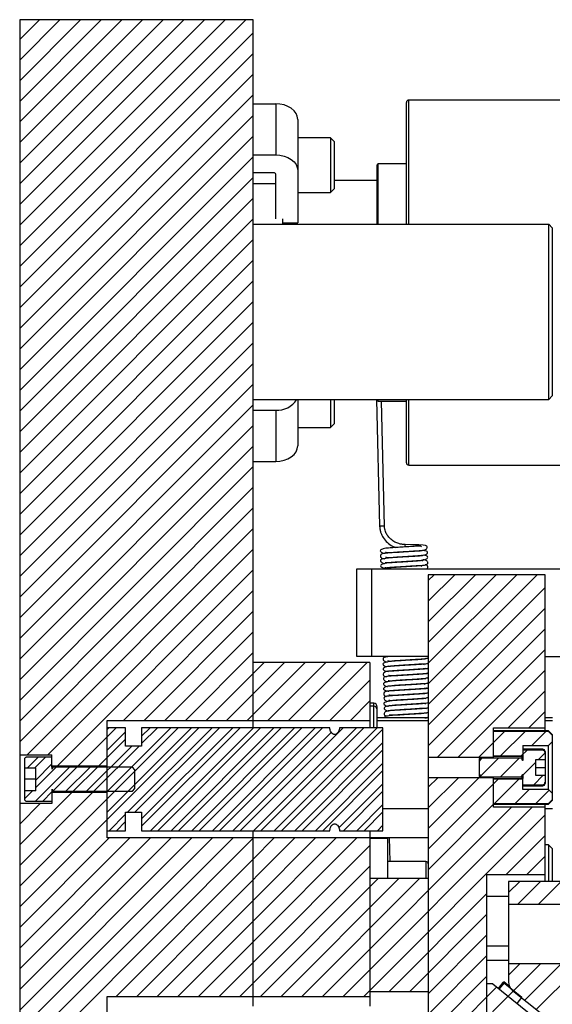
# Model space of a CAD drawing. Header units: inches. Extents: x 1687 to 2505, y -239 to -56.
# Tile 90 of 166: x 1789.42 to 1793.98, y -158.74 to -150.31. Entities that reach past the tile are written whole.
import ezdxf

# ---------------------------------------------------------------- set-up
doc = ezdxf.new("R2010")
doc.units = ezdxf.units.IN
doc.header["$LTSCALE"] = 0.5
doc.header["$MEASUREMENT"] = 0
doc.layers.add('SID-M-F', color=202, linetype='Continuous')
doc.layers.add('SID-M-S', color=105, linetype='Continuous')

msp = doc.modelspace()

# ---------------------------------------------------------------- linework, layer by layer
at = {"layer": 'SID-M-F', "linetype": 'Continuous'}
for p, q in [((1789.42098, -150.47799), (1789.58942, -150.30955)), ((1789.42098, -150.65477), (1789.7662, -150.30955)), ((1789.42098, -150.83154), (1789.94297, -150.30955)), ((1789.42098, -151.00832), (1790.11975, -150.30955)), ((1789.42098, -151.1851), (1790.29653, -150.30955)), ((1789.42098, -151.36187), (1790.4733, -150.30955)), ((1789.42098, -151.53865), (1790.65008, -150.30955)), ((1789.42098, -151.71543), (1790.82686, -150.30955)), ((1789.42098, -151.8922), (1791.00363, -150.30955)), ((1789.42098, -152.06898), (1791.18041, -150.30955)), ((1789.42098, -152.24576), (1791.35719, -150.30955)), ((1789.42098, -152.42253), (1791.42098, -150.42253)), ((1789.42098, -152.59931), (1791.42098, -150.59931)), ((1789.42098, -152.77609), (1791.42098, -150.77609)), ((1789.42098, -152.95286), (1791.42098, -150.95286)), ((1789.42098, -153.12964), (1791.42098, -151.12964)), ((1789.42098, -153.30642), (1791.42098, -151.30642)), ((1789.42098, -153.48319), (1791.42098, -151.48319)), ((1789.42098, -153.65997), (1791.42098, -151.65997)), ((1789.42098, -153.83675), (1791.42098, -151.83675)), ((1789.42098, -154.01352), (1791.42098, -152.01352)), ((1789.42098, -154.1903), (1791.42098, -152.1903)), ((1789.42098, -154.36708), (1791.42098, -152.36708)), ((1789.42098, -154.54385), (1791.42098, -152.54385)), ((1789.42098, -154.72063), (1791.42098, -152.72063)), ((1789.42098, -154.89741), (1791.42098, -152.89741)), ((1789.42098, -155.07418), (1791.42098, -153.07418)), ((1789.42098, -155.25096), (1791.42098, -153.25096)), ((1789.42098, -155.42774), (1791.42098, -153.42774)), ((1789.42098, -155.60451), (1791.42098, -153.60451)), ((1789.42098, -155.78129), (1791.42098, -153.78129)), ((1789.42098, -155.95807), (1791.42098, -153.95807)), ((1793.86474, -157.87827), (1797.73397, -154.00904)), ((1789.42098, -156.13484), (1791.42098, -154.13484)), ((1789.42098, -156.31162), (1791.42098, -154.31162)), ((1789.42098, -156.4884), (1791.42098, -154.4884)), ((1789.48569, -156.60046), (1791.42098, -154.66517)), ((1789.66247, -156.60046), (1791.42098, -154.84195)), ((1789.74506, -156.69465), (1791.42098, -155.01873)), ((1792.92098, -155.10972), (1792.97115, -155.05955)), ((1792.92098, -155.28649), (1793.14793, -155.05955)), ((1792.92098, -155.46327), (1793.3247, -155.05955)), ((1792.92098, -155.64005), (1793.50148, -155.05955)), ((1792.92098, -155.81682), (1793.67826, -155.05955)), ((1792.92098, -155.9936), (1793.85503, -155.05955)), ((1790.31005, -156.30643), (1791.42098, -155.1955)), ((1792.92098, -156.17038), (1793.92098, -155.17038)), ((1790.48683, -156.30643), (1791.42098, -155.37228)), ((1792.92098, -156.34715), (1793.92098, -155.34715)), ((1790.6636, -156.30643), (1791.42098, -155.54906)), ((1792.92098, -156.52393), (1793.92098, -155.52393)), ((1792.99932, -156.62237), (1793.92098, -155.70071)), ((1790.84038, -156.30643), (1791.42098, -155.72583)), ((1791.01716, -156.30643), (1791.51404, -155.80955)), ((1791.19393, -156.30643), (1791.69082, -155.80955)), ((1791.37071, -156.30643), (1791.8676, -155.80955)), ((1791.54749, -156.30643), (1792.04437, -155.80955)), ((1791.72426, -156.30643), (1792.22115, -155.80955)), ((1791.90104, -156.30643), (1792.39793, -155.80955)), ((1793.1761, -156.62237), (1793.92098, -155.87748)), ((1792.07782, -156.30643), (1792.42098, -155.96327)), ((1793.60579, -156.36945), (1793.92098, -156.05426)), ((1792.25459, -156.30643), (1792.42098, -156.14005)), ((1793.78256, -156.36945), (1793.92098, -156.23104)), ((1789.42098, -157.90261), (1790.95484, -156.36875)), ((1789.92184, -156.69465), (1790.24773, -156.36875)), ((1790.17019, -156.97662), (1790.77806, -156.36875)), ((1790.17019, -156.38379), (1790.18523, -156.36875)), ((1790.17019, -156.91412), (1790.71556, -156.36875)), ((1790.17019, -157.0909), (1790.89234, -156.36875)), ((1790.3455, -157.09237), (1791.06911, -156.36875)), ((1790.408, -157.09237), (1791.13161, -156.36875)), ((1790.46547, -156.50457), (1790.60128, -156.36875)), ((1790.46547, -157.21168), (1791.30839, -156.36875)), ((1790.46547, -156.44207), (1790.53878, -156.36875)), ((1790.46547, -157.14918), (1791.24589, -156.36875)), ((1790.54108, -157.25034), (1791.42267, -156.36875)), ((1790.60358, -157.25034), (1791.48517, -156.36875)), ((1790.71785, -157.25034), (1791.59944, -156.36875)), ((1790.78035, -157.25034), (1791.66194, -156.36875)), ((1790.89463, -157.25034), (1791.77622, -156.36875)), ((1790.95713, -157.25034), (1791.83872, -156.36875)), ((1791.07141, -157.25034), (1791.953, -156.36875)), ((1791.13391, -157.25034), (1792.0155, -156.36875)), ((1791.31068, -157.25034), (1792.19227, -156.36875)), ((1791.42496, -157.25034), (1792.30655, -156.36875)), ((1791.48746, -157.25034), (1792.36905, -156.36875)), ((1791.60174, -157.25034), (1792.48333, -156.36875)), ((1791.66424, -157.25034), (1792.5324, -156.38218)), ((1790.09861, -156.69465), (1790.32767, -156.46559)), ((1790.17019, -156.56057), (1790.32767, -156.40309)), ((1791.24818, -157.25034), (1792.08984, -156.40869)), ((1793.35287, -156.62237), (1793.57417, -156.40108)), ((1793.54101, -156.61101), (1793.75094, -156.40108)), ((1793.80811, -156.52069), (1793.92772, -156.40108)), ((1789.99416, -156.91338), (1790.38081, -156.52673)), ((1790.05666, -156.91338), (1790.44331, -156.52673)), ((1791.77851, -157.25034), (1792.5324, -156.49646)), ((1791.84101, -157.25034), (1792.5324, -156.55896)), ((1793.71779, -156.61101), (1793.76702, -156.56178)), ((1789.48931, -156.71112), (1789.57951, -156.62092)), ((1789.55181, -156.71112), (1789.64201, -156.62092)), ((1793.36975, -156.78226), (1793.52325, -156.62877)), ((1793.53847, -156.79033), (1793.70002, -156.62877)), ((1793.86567, -156.6399), (1793.92098, -156.58459)), ((1789.55581, -156.99818), (1789.84826, -156.70572)), ((1789.55996, -156.81725), (1789.69775, -156.67946)), ((1789.55996, -156.87975), (1789.73399, -156.70572)), ((1789.70478, -156.9117), (1789.91076, -156.70572)), ((1789.81738, -156.91338), (1790.02504, -156.70572)), ((1789.87988, -156.91338), (1790.08754, -156.70572)), ((1791.95529, -157.25034), (1792.5324, -156.67324)), ((1793.73059, -156.77498), (1793.84286, -156.66272)), ((1792.01779, -157.25034), (1792.5324, -156.73574)), ((1792.92098, -156.87748), (1793.00174, -156.79673)), ((1792.92098, -157.05426), (1793.17851, -156.79673)), ((1792.92098, -157.23104), (1793.35529, -156.79673)), ((1792.92098, -157.40781), (1793.52071, -156.80809)), ((1793.48755, -157.01802), (1793.69748, -156.80809)), ((1793.71525, -156.79033), (1793.72658, -156.77899)), ((1793.82503, -156.85732), (1793.90315, -156.7792)), ((1792.15599, -157.22642), (1792.5324, -156.85001)), ((1793.66433, -157.01802), (1793.78394, -156.89841)), ((1789.42098, -157.37228), (1789.86881, -156.92445)), ((1789.42098, -157.54906), (1790.04559, -156.92445)), ((1789.42098, -157.72583), (1790.17019, -156.97662)), ((1789.46153, -156.91568), (1789.46923, -156.90797)), ((1789.46155, -156.97816), (1789.53173, -156.90797)), ((1789.61831, -156.99818), (1789.69775, -156.91873)), ((1792.19457, -157.25034), (1792.5324, -156.91251)), ((1793.8411, -157.01802), (1793.95578, -156.90335)), ((1789.42098, -157.1955), (1789.59785, -157.01864)), ((1792.01411, -158.66824), (1793.63271, -157.04964)), ((1792.19089, -158.66824), (1793.80948, -157.04964)), ((1792.30884, -157.25034), (1792.5324, -157.02679)), ((1792.92098, -157.58459), (1793.48098, -157.02459)), ((1790.18752, -157.25034), (1790.32767, -157.11019)), ((1792.36766, -158.66824), (1793.92098, -157.11492)), ((1792.37134, -157.25034), (1792.5324, -157.08929)), ((1790.25002, -157.25034), (1790.32767, -157.17269)), ((1792.48562, -157.25034), (1792.5324, -157.20357)), ((1789.42098, -158.07939), (1790.1877, -157.31266)), ((1789.42098, -158.25616), (1790.36448, -157.31266)), ((1789.42098, -158.43294), (1790.54126, -157.31266)), ((1789.42098, -158.60972), (1790.71803, -157.31266)), ((1789.42098, -158.78649), (1790.89481, -157.31266)), ((1789.47456, -158.90969), (1791.07159, -157.31266)), ((1789.55859, -159.17922), (1791.42514, -157.31266)), ((1789.65134, -158.90969), (1791.24836, -157.31266)), ((1790.42312, -158.66824), (1791.77869, -157.31266)), ((1791.42098, -157.4936), (1791.60192, -157.31266)), ((1791.42098, -157.84715), (1791.95547, -157.31266)), ((1791.42098, -158.02393), (1792.13225, -157.31266)), ((1791.42098, -158.20071), (1792.30902, -157.31266)), ((1793.58813, -157.62455), (1793.92098, -157.2917)), ((1791.42098, -158.37748), (1792.42098, -157.37748)), ((1793.76491, -157.62455), (1793.92098, -157.46847)), ((1790.24634, -158.66824), (1791.42098, -157.4936)), ((1791.307, -158.66824), (1792.42098, -157.55426)), ((1791.48378, -158.66824), (1792.49247, -157.65955)), ((1791.66056, -158.66824), (1792.66925, -157.65955)), ((1791.83733, -158.66824), (1792.84602, -157.65955)), ((1793.60897, -157.78048), (1793.70491, -157.68455)), ((1793.68797, -157.87827), (1793.88168, -157.68455)), ((1792.58614, -158.62654), (1793.42098, -157.7917)), ((1790.5999, -158.66824), (1791.42098, -157.84715)), ((1792.76292, -158.62654), (1793.42098, -157.96847)), ((1790.77667, -158.66824), (1791.42098, -158.02393)), ((1792.92098, -158.64525), (1793.42098, -158.14525)), ((1790.95345, -158.66824), (1791.42098, -158.20071)), ((1792.92098, -158.82203), (1793.42098, -158.32203)), ((1791.13023, -158.66824), (1791.42098, -158.37748)), ((1793.60627, -158.66707), (1793.88251, -158.39083)), ((1793.60897, -158.48759), (1793.70573, -158.39083)), ((1793.74803, -158.70209), (1794.05928, -158.39083)), ((1793.84571, -158.78119), (1794.23606, -158.39083)), ((1792.92098, -158.9988), (1793.42098, -158.4988)), ((1792.92098, -159.17558), (1793.50859, -158.58797)), ((1792.92098, -159.35236), (1793.60627, -158.66707))]:
    msp.add_line(p, q, dxfattribs=at)
at = {"layer": 'SID-M-S'}
for p, q in [((1791.42098, -150.30955), (1789.42098, -150.30955)), ((1789.42098, -150.30955), (1789.42098, -174.30955)), ((1791.42098, -156.36875), (1791.42098, -150.30955)), ((1794.66047, -150.99705), (1792.75397, -150.99705)), ((1792.75397, -152.05955), (1792.75397, -150.99705)), ((1791.42098, -151.02875), (1791.61398, -151.02875)), ((1791.61398, -151.02875), (1791.61398, -151.46715)), ((1791.65085, -151.03132), (1791.61398, -151.02875)), ((1791.68631, -151.03892), (1791.65085, -151.03132)), ((1791.71898, -151.05127), (1791.68631, -151.03892)), ((1791.74762, -151.06789), (1791.71898, -151.05127)), ((1791.77113, -151.08814), (1791.74762, -151.06789)), ((1791.78859, -151.11125), (1791.77113, -151.08814)), ((1792.73397, -152.05955), (1792.73397, -151.01705)), ((1791.79935, -151.13632), (1791.78859, -151.11125)), ((1791.80298, -151.16239), (1791.79935, -151.13632)), ((1791.80298, -151.16239), (1791.80298, -152.04678)), ((1792.08423, -151.31975), (1791.80298, -151.31975)), ((1792.11548, -151.351), (1792.08423, -151.31975)), ((1792.08423, -151.31975), (1792.08423, -151.7885)), ((1792.11548, -151.351), (1792.11548, -151.75725)), ((1791.42098, -151.46715), (1791.61398, -151.46715)), ((1791.61398, -151.46715), (1791.65085, -151.46972)), ((1791.65085, -151.46972), (1791.68631, -151.47733)), ((1791.68631, -151.47733), (1791.71898, -151.48968)), ((1791.71898, -151.48968), (1791.74762, -151.5063)), ((1791.74762, -151.5063), (1791.77113, -151.52655)), ((1791.77113, -151.52655), (1791.78859, -151.54965)), ((1791.78859, -151.54965), (1791.79935, -151.57472)), ((1791.79935, -151.57472), (1791.80298, -151.6008)), ((1792.48397, -152.05955), (1792.48397, -151.5518)), ((1792.73397, -151.54392), (1792.49185, -151.54392)), ((1792.49185, -152.05955), (1792.49185, -151.54392)), ((1791.59648, -151.61918), (1791.42098, -151.61918)), ((1791.61398, -152.01405), (1791.61398, -151.63156)), ((1791.42098, -151.71038), (1791.61398, -151.71038)), ((1792.08423, -151.7885), (1792.11548, -151.75725)), ((1792.48397, -151.68455), (1792.11548, -151.68455)), ((1791.80298, -151.7885), (1792.08423, -151.7885)), ((1791.67098, -152.01405), (1791.67098, -152.05955)), ((1791.42098, -152.05955), (1793.95348, -152.05955)), ((1791.67098, -152.04678), (1791.80298, -152.04678)), ((1793.95348, -153.55955), (1793.95348, -152.05955)), ((1793.98348, -152.08955), (1793.95348, -152.05955)), ((1793.98348, -152.08955), (1793.98348, -153.52955)), ((1793.95348, -153.55955), (1793.98348, -153.52955)), ((1791.42098, -153.55955), (1793.95348, -153.55955)), ((1791.80298, -153.55955), (1791.80298, -153.95671)), ((1792.08423, -153.55955), (1792.08423, -153.79935)), ((1792.11548, -153.55955), (1792.11548, -153.7681)), ((1792.47845, -153.55955), (1792.5045, -154.64475)), ((1792.48397, -153.5673), (1792.48397, -153.55955)), ((1792.49185, -153.57517), (1792.49185, -153.55955)), ((1792.49185, -153.57517), (1792.73397, -153.57517)), ((1792.54548, -154.64377), (1792.51984, -153.57517)), ((1792.73397, -154.10205), (1792.73397, -153.55955)), ((1792.75397, -154.12205), (1792.75397, -153.55955)), ((1791.42098, -153.65194), (1791.61398, -153.65194)), ((1791.61398, -153.65194), (1791.61398, -154.09035)), ((1792.08423, -153.79935), (1792.11548, -153.7681)), ((1791.80298, -153.79935), (1792.08423, -153.79935)), ((1791.74762, -154.05121), (1791.77113, -154.03096)), ((1791.77113, -154.03096), (1791.78859, -154.00785)), ((1791.78859, -154.00785), (1791.79935, -153.98278)), ((1791.79935, -153.98278), (1791.80298, -153.95671)), ((1791.42098, -154.09035), (1791.61398, -154.09035)), ((1791.61398, -154.09035), (1791.65085, -154.08778)), ((1791.65085, -154.08778), (1791.68631, -154.08018)), ((1791.68631, -154.08018), (1791.71898, -154.06783)), ((1791.71898, -154.06783), (1791.74762, -154.05121)), ((1792.75397, -154.12205), (1794.66047, -154.12205)), ((1792.55455, -154.86543), (1792.56068, -154.86799)), ((1792.56068, -154.86799), (1792.59317, -154.86865)), ((1792.59317, -154.86865), (1792.63384, -154.86751)), ((1792.63384, -154.86751), (1792.67159, -154.86551)), ((1792.67159, -154.86551), (1792.7077, -154.8633)), ((1792.7077, -154.8633), (1792.75297, -154.86055)), ((1792.72285, -154.80183), (1792.72283, -154.80182)), ((1792.72301, -154.80203), (1792.72285, -154.80183)), ((1792.78904, -154.80321), (1792.72301, -154.80204)), ((1792.75297, -154.86055), (1792.80392, -154.85735)), ((1792.84064, -154.80485), (1792.78904, -154.80321)), ((1792.80392, -154.85735), (1792.8504, -154.85423)), ((1792.87635, -154.80723), (1792.84064, -154.80485)), ((1792.8504, -154.85423), (1792.88449, -154.85014)), ((1792.89791, -154.81037), (1792.87635, -154.80723)), ((1792.88449, -154.85014), (1792.90805, -154.83778)), ((1792.90856, -154.81421), (1792.89791, -154.81037)), ((1792.90805, -154.83778), (1792.91277, -154.82801)), ((1792.91271, -154.81975), (1792.90856, -154.81421)), ((1792.91277, -154.82801), (1792.91271, -154.81975)), ((1792.30897, -155.75955), (1792.30897, -155.00955)), ((1792.30897, -155.00955), (1794.26397, -155.00955)), ((1792.43397, -155.00955), (1792.43397, -155.75955)), ((1792.92098, -155.05955), (1792.92098, -169.55955)), ((1793.92098, -155.05955), (1792.92098, -155.05955)), ((1793.92098, -156.39705), (1793.92098, -155.05955)), ((1792.92098, -155.75955), (1792.30897, -155.75955)), ((1792.92098, -155.78064), (1792.8954, -155.77643)), ((1793.92098, -155.75955), (1795.23397, -155.75955)), ((1792.42098, -155.80955), (1791.42098, -155.80955)), ((1792.42098, -155.80955), (1792.42098, -156.36875)), ((1792.92098, -155.86726), (1792.89737, -155.86254)), ((1792.92098, -155.98745), (1792.91581, -155.98672)), ((1792.45348, -156.15955), (1792.42098, -156.15955)), ((1792.45348, -156.18455), (1792.42098, -156.18455)), ((1792.45348, -156.36875), (1792.45348, -156.15955)), ((1792.48348, -156.36875), (1792.48348, -156.18955)), ((1792.92098, -156.20221), (1792.90811, -156.20041)), ((1792.92098, -156.15484), (1792.91636, -156.15446)), ((1790.17019, -156.30643), (1792.42098, -156.30643)), ((1790.17019, -157.31266), (1790.17019, -156.30643)), ((1792.92098, -156.28455), (1792.48348, -156.28455)), ((1792.92098, -156.30955), (1792.48348, -156.30955)), ((1793.98397, -156.28455), (1793.92098, -156.28455)), ((1793.98397, -156.30955), (1793.92098, -156.30955)), ((1790.32767, -156.36875), (1790.17019, -156.36875)), ((1790.32767, -156.52673), (1790.32767, -156.36875)), ((1790.46547, -156.36875), (1790.46547, -156.52673)), ((1792.07772, -156.36875), (1790.46547, -156.36875)), ((1792.5324, -156.36875), (1792.1603, -156.36875)), ((1792.5324, -157.25034), (1792.5324, -156.36875)), ((1793.48098, -156.36945), (1793.92098, -156.36945)), ((1793.48098, -156.62237), (1793.48098, -156.36945)), ((1793.95098, -156.39705), (1793.48098, -156.39705)), ((1793.98098, -156.42705), (1793.95098, -156.39705)), ((1793.95098, -156.39705), (1793.95098, -156.40108)), ((1793.95098, -156.40108), (1793.48098, -156.40108)), ((1793.98098, -156.43151), (1793.95098, -156.40108)), ((1793.98098, -156.42705), (1793.98098, -156.99205)), ((1790.46547, -156.52673), (1790.32767, -156.52673)), ((1793.73098, -156.52069), (1793.73098, -156.62877)), ((1793.73098, -156.52069), (1793.95098, -156.52069)), ((1793.9013, -156.55355), (1793.73098, -156.55355)), ((1793.9013, -156.56178), (1793.73098, -156.56178)), ((1793.9013, -156.55355), (1793.9013, -156.56178)), ((1793.95098, -156.52069), (1793.98098, -156.4898)), ((1793.95098, -156.89841), (1793.95098, -156.52069)), ((1789.42098, -156.60046), (1789.69775, -156.60046)), ((1789.46153, -156.64157), (1789.46153, -156.90797)), ((1789.69775, -156.62092), (1789.48122, -156.62092)), ((1789.69775, -156.70572), (1789.69775, -156.60046)), ((1792.92098, -156.62237), (1793.48098, -156.62237)), ((1793.36841, -156.62237), (1793.35598, -156.6348)), ((1793.37623, -156.62877), (1793.35598, -156.65398)), ((1793.35598, -156.6348), (1793.35598, -156.7843)), ((1793.37623, -156.62237), (1793.37623, -156.62877)), ((1793.72322, -156.62877), (1793.37623, -156.62877)), ((1793.48098, -156.61101), (1793.73098, -156.61101)), ((1793.72322, -156.61455), (1793.48098, -156.61455)), ((1793.72906, -156.6306), (1793.72322, -156.61455)), ((1793.72322, -156.61455), (1793.72322, -156.62877)), ((1793.72906, -156.64845), (1793.72322, -156.62877)), ((1793.72906, -156.6306), (1793.72906, -156.64845)), ((1793.73098, -156.61455), (1793.73059, -156.61455)), ((1793.73059, -156.61455), (1793.73059, -156.64811)), ((1793.73098, -156.62877), (1793.73059, -156.62877)), ((1793.84286, -156.7792), (1793.84286, -156.6399)), ((1793.84286, -156.6399), (1793.92098, -156.6399)), ((1793.92098, -156.57323), (1793.92098, -156.84586)), ((1789.46153, -156.71112), (1789.55996, -156.71112)), ((1789.55996, -156.90797), (1789.55996, -156.71112)), ((1789.69775, -156.69465), (1790.17019, -156.69465)), ((1789.69815, -156.70572), (1789.69775, -156.70572)), ((1789.69815, -156.72343), (1789.69815, -156.70572)), ((1789.70531, -156.70572), (1789.69967, -156.72375)), ((1790.38673, -156.70572), (1789.70531, -156.70572)), ((1790.40641, -156.72882), (1790.38673, -156.70572)), ((1790.40641, -156.89028), (1790.40641, -156.72882)), ((1793.84286, -156.70955), (1793.92098, -156.70955)), ((1789.55996, -156.80955), (1789.46153, -156.80955)), ((1793.48098, -156.79673), (1792.92098, -156.79673)), ((1793.35598, -156.7843), (1793.36841, -156.79673)), ((1793.37623, -156.79033), (1793.72322, -156.79033)), ((1793.37623, -156.79033), (1793.37623, -156.79673)), ((1793.48098, -157.04964), (1793.48098, -156.79673)), ((1793.48098, -156.80455), (1793.72322, -156.80455)), ((1793.73098, -156.80809), (1793.48098, -156.80809)), ((1793.72322, -156.79033), (1793.72906, -156.77064)), ((1793.72322, -156.80455), (1793.72906, -156.7885)), ((1793.72322, -156.79033), (1793.72322, -156.80455)), ((1793.72906, -156.77064), (1793.72906, -156.7885)), ((1793.73059, -156.77099), (1793.73059, -156.80455)), ((1793.73059, -156.79033), (1793.73098, -156.79033)), ((1793.73059, -156.80455), (1793.73098, -156.80455)), ((1793.73098, -156.89841), (1793.73098, -156.79033)), ((1793.92098, -156.7792), (1793.84286, -156.7792)), ((1789.69815, -156.91338), (1789.69815, -156.89567)), ((1789.69967, -156.89535), (1789.70531, -156.91338)), ((1790.38673, -156.91338), (1790.40641, -156.89028)), ((1793.73098, -156.85732), (1793.9013, -156.85732)), ((1793.73098, -156.86555), (1793.9013, -156.86555)), ((1793.95098, -156.89841), (1793.73098, -156.89841)), ((1793.9013, -156.85732), (1793.9013, -156.86555)), ((1793.98098, -156.9293), (1793.95098, -156.89841)), ((1789.46153, -156.90797), (1789.46153, -156.97753)), ((1789.55996, -156.90797), (1789.46153, -156.90797)), ((1789.69775, -156.91338), (1789.69815, -156.91338)), ((1789.69775, -156.91338), (1789.69775, -157.01864)), ((1790.17019, -156.92445), (1789.69775, -156.92445)), ((1789.70531, -156.91338), (1790.38673, -156.91338)), ((1789.69775, -157.01864), (1789.42098, -157.01864)), ((1789.48122, -156.99818), (1789.69775, -156.99818)), ((1792.5324, -157.05955), (1792.92098, -157.05955)), ((1793.48098, -157.01802), (1793.95098, -157.01802)), ((1793.48098, -157.02205), (1793.95098, -157.02205)), ((1793.92098, -157.04964), (1793.48098, -157.04964)), ((1793.92098, -157.68455), (1793.92098, -157.02205)), ((1793.92098, -157.05955), (1793.98397, -157.05955)), ((1793.95098, -157.01802), (1793.98098, -156.98759)), ((1793.95098, -157.02205), (1793.98098, -156.99205)), ((1793.95098, -157.01802), (1793.95098, -157.02205)), ((1790.32767, -157.09237), (1790.46547, -157.09237)), ((1790.32767, -157.25034), (1790.32767, -157.09237)), ((1790.46547, -157.09237), (1790.46547, -157.25034)), ((1790.17019, -157.25034), (1790.32767, -157.25034)), ((1792.42098, -157.31266), (1790.17019, -157.31266)), ((1790.46547, -157.25034), (1792.07772, -157.25034)), ((1791.42098, -158.75246), (1791.42098, -157.25034)), ((1792.1603, -157.25034), (1792.5324, -157.25034)), ((1792.42098, -157.25034), (1792.42098, -158.75246)), ((1792.42098, -157.30955), (1792.92098, -157.30955)), ((1792.57177, -157.31742), (1792.42098, -157.31742)), ((1792.54798, -157.30955), (1792.54817, -157.31742)), ((1792.57177, -157.31742), (1792.57177, -157.65955)), ((1792.59391, -157.51427), (1792.589, -157.30955)), ((1793.95098, -157.37205), (1793.92098, -157.37205)), ((1793.98098, -157.40205), (1793.95098, -157.37205)), ((1793.95098, -157.37205), (1793.95098, -157.68455)), ((1793.98098, -157.40205), (1793.98098, -157.68455)), ((1792.9013, -157.51427), (1792.57177, -157.51427)), ((1792.9013, -157.51427), (1792.9013, -157.65955)), ((1792.92098, -157.65955), (1792.42098, -157.65955)), ((1793.42098, -157.62455), (1793.92098, -157.62455)), ((1793.42098, -157.62455), (1793.42098, -160.05955)), ((1793.60897, -157.68455), (1793.60897, -158.54477)), ((1795.23397, -157.68455), (1793.60897, -157.68455)), ((1793.42098, -157.81205), (1793.60897, -157.81205)), ((1793.60897, -157.87827), (1794.43397, -157.87827)), ((1793.42098, -158.23455), (1793.60897, -158.23455)), ((1793.42098, -158.35955), (1793.60897, -158.35955)), ((1794.43397, -158.39083), (1793.60897, -158.39083)), ((1793.4735, -158.55955), (1793.42098, -158.55955)), ((1793.4735, -158.55955), (1793.87249, -158.88264)), ((1793.52324, -158.59983), (1793.56289, -158.55088)), ((1793.56366, -158.55151), (1793.52402, -158.60046)), ((1793.56833, -158.55528), (1793.52868, -158.60424)), ((1793.72101, -158.67892), (1793.56289, -158.55088)), ((1793.56366, -158.5515), (1793.5694, -158.54465)), ((1793.61842, -158.58578), (1793.5694, -158.54465)), ((1790.17019, -158.66824), (1792.42098, -158.66824)), ((1790.17019, -159.45086), (1790.17019, -158.66824)), ((1792.42098, -158.62654), (1792.92098, -158.62654)), ((1793.64372, -158.61762), (1793.89241, -158.819)), ((1793.68137, -158.72788), (1793.72101, -158.67892))]:
    msp.add_line(p, q, dxfattribs=at)
for centre, radius, start, end in [((1792.75397, -151.01705), 0.02, 90, 180), ((1792.49185, -151.5518), 0.00787, 90, 180), ((1791.59867, -151.63465), 0.01562, 11.421754, 98.049467), ((1791.62733, -153.45683), 0.19557, 266.08612, 328.316172), ((1792.49185, -153.5673), 0.00787, 180, 270), ((1792.75397, -154.10205), 0.02, 180, 270), ((1792.64188, -159.51277), 4.86995, 91.134143, 91.616499), ((1792.80281, -154.81787), 0.08158, 168.654181, 182.731434), ((1792.45348, -156.18955), 0.03, 0, 90), ((1792.45348, -156.21455), 0.03, 0, 90), ((1793.9013, -156.57323), 0.01969, 0, 90), ((1793.7298, -156.63033), 0.000787, 200, 0), ((1793.7298, -156.78876), 0.000787, 0, 160), ((1793.9013, -156.84586), 0.01969, 270, 0), ((1792.9013, -157.53396), 0.01969, 0, 90), ((1793.70272, -158.54477), 0.09375, 180, 231)]:
    msp.add_arc(centre, radius, start, end, dxfattribs=at)
for points, knots in [([(1792.5045, -154.64475), (1792.50526, -154.65523), (1792.50673, -154.67536), (1792.5164, -154.70878), (1792.53566, -154.74768), (1792.56901, -154.78498), (1792.60558, -154.81231), (1792.63319, -154.82297), (1792.6428, -154.82669)], [0, 0, 0, 0, 0.1087091, 0.2089351, 0.3853674, 0.6417098, 0.8752765, 1, 1, 1, 1]), ([(1792.72283, -154.80182), (1792.7129, -154.80123), (1792.69393, -154.80009), (1792.66397, -154.79256), (1792.63131, -154.77884), (1792.59806, -154.75578), (1792.57163, -154.72661), (1792.55547, -154.69566), (1792.54739, -154.66874), (1792.54613, -154.65224), (1792.54548, -154.64377)], [0, 0, 0, 0, 0.0927452, 0.177335, 0.3191348, 0.5056934, 0.7070996, 0.8447001, 0.9202791, 1, 1, 1, 1]), ([(1792.8632, -154.82046), (1792.86123, -154.81875), (1792.85719, -154.81525), (1792.84308, -154.81456), (1792.82393, -154.81511), (1792.79915, -154.81675), (1792.76053, -154.81942), (1792.70805, -154.82262), (1792.65203, -154.82603), (1792.60972, -154.82885), (1792.57122, -154.83155), (1792.54022, -154.8352), (1792.51837, -154.84293), (1792.50797, -154.85139), (1792.51122, -154.86279), (1792.52706, -154.87307), (1792.54674, -154.87579), (1792.55131, -154.87643)], [0, 0, 0, 0, 0.0446009, 0.0917395, 0.1403721, 0.1904004, 0.2416313, 0.3449232, 0.4353483, 0.5088378, 0.5662511, 0.6731267, 0.7273619, 0.7921721, 0.8738551, 0.9706616, 1, 1, 1, 1]), ([(1792.88119, -154.85343), (1792.88127, -154.85328), (1792.88191, -154.85204), (1792.87665, -154.85318), (1792.86377, -154.85422), (1792.83774, -154.85645), (1792.79778, -154.8592), (1792.74502, -154.86256), (1792.69375, -154.86567), (1792.64515, -154.86867), (1792.59947, -154.87179), (1792.56264, -154.87446), (1792.5344, -154.87808), (1792.51868, -154.88341), (1792.51081, -154.8925), (1792.50957, -154.90411), (1792.51578, -154.91374), (1792.5284, -154.92107), (1792.54015, -154.92189), (1792.54722, -154.92238)], [0, 0, 0, 0, 0.0059706, 0.05069, 0.0997396, 0.1509352, 0.2464252, 0.3326513, 0.4094618, 0.485446, 0.565523, 0.6496945, 0.7296674, 0.8007704, 0.8337197, 0.8676868, 0.9043821, 0.9425149, 1, 1, 1, 1]), ([(1792.55489, -154.90828), (1792.55838, -154.90956), (1792.56552, -154.91218), (1792.58997, -154.9127), (1792.62192, -154.91095), (1792.65994, -154.90838), (1792.70398, -154.90571), (1792.75507, -154.9026), (1792.80451, -154.89957), (1792.84623, -154.89694), (1792.87815, -154.89397), (1792.90377, -154.8861), (1792.91775, -154.87238), (1792.91406, -154.86113), (1792.89941, -154.85462), (1792.8801, -154.8522), (1792.87385, -154.85141)], [0, 0, 0, 0, 0.0715427, 0.1466943, 0.2096808, 0.2682166, 0.3374064, 0.4175189, 0.5034046, 0.5816459, 0.6525594, 0.7168748, 0.7846104, 0.8649774, 0.9562782, 1, 1, 1, 1]), ([(1792.8723, -154.89816), (1792.87104, -154.89739), (1792.86829, -154.89571), (1792.85446, -154.89732), (1792.8327, -154.89906), (1792.79699, -154.9015), (1792.75134, -154.90435), (1792.70247, -154.90733), (1792.66027, -154.90989), (1792.61755, -154.91311), (1792.57173, -154.91789), (1792.53428, -154.92384), (1792.51414, -154.93028), (1792.51011, -154.9393), (1792.51497, -154.94876), (1792.52562, -154.95971), (1792.53814, -154.96243), (1792.54667, -154.96428)], [0, 0, 0, 0, 0.0410487, 0.0893364, 0.1428886, 0.1994011, 0.297265, 0.3736419, 0.4329041, 0.5033024, 0.5906206, 0.6936308, 0.7886855, 0.868756, 0.90321, 0.934083, 1, 1, 1, 1]), ([(1792.87122, -154.94284), (1792.87075, -154.9419), (1792.86868, -154.93772), (1792.85062, -154.94011), (1792.80935, -154.94276), (1792.75215, -154.94654), (1792.69514, -154.94993), (1792.6483, -154.95287), (1792.60993, -154.95535), (1792.57316, -154.95892), (1792.53953, -154.96504), (1792.51708, -154.97251), (1792.5096, -154.98324), (1792.519, -154.99641), (1792.53765, -155.00201), (1792.54663, -155.00471)], [0, 0, 0, 0, 0.0220532, 0.0987267, 0.1899479, 0.293066, 0.3852213, 0.4603251, 0.5223664, 0.5920532, 0.6733151, 0.7609974, 0.8456486, 0.9257099, 1, 1, 1, 1]), ([(1792.55195, -154.99809), (1792.55434, -154.99888), (1792.55953, -155.00061), (1792.59223, -154.99707), (1792.63304, -154.99451), (1792.67801, -154.99164), (1792.72402, -154.98885), (1792.77099, -154.98604), (1792.81781, -154.98317), (1792.85907, -154.98022), (1792.88832, -154.97785), (1792.9077, -154.97366), (1792.91666, -154.9636), (1792.91779, -154.95381), (1792.91243, -154.94364), (1792.90126, -154.93657), (1792.88887, -154.93309), (1792.87804, -154.93238), (1792.87572, -154.93222)], [0, 0, 0, 0, 0.0704602, 0.1533347, 0.2326865, 0.3061584, 0.3750189, 0.4483709, 0.5280361, 0.6142527, 0.7019276, 0.7823531, 0.8206439, 0.8570348, 0.8903247, 0.9214437, 0.9831431, 1, 1, 1, 1]), ([(1792.55389, -154.95313), (1792.5541, -154.95353), (1792.55511, -154.95551), (1792.56259, -154.95665), (1792.57835, -154.95628), (1792.60508, -154.9542), (1792.64121, -154.95177), (1792.69008, -154.94873), (1792.74743, -154.94522), (1792.80442, -154.942), (1792.85438, -154.93851), (1792.8948, -154.93027), (1792.91698, -154.91622), (1792.91706, -154.90397), (1792.90413, -154.89637), (1792.88765, -154.8934), (1792.88072, -154.89216)], [0, 0, 0, 0, 0.0138211, 0.0675736, 0.121576, 0.1760542, 0.241437, 0.3209892, 0.413942, 0.507815, 0.5995922, 0.6909653, 0.7807534, 0.8655613, 0.9433615, 1, 1, 1, 1]), ([(1792.86755, -154.98883), (1792.86421, -154.98664), (1792.85843, -154.98287), (1792.83967, -154.98311), (1792.81802, -154.98421), (1792.79115, -154.98609), (1792.75068, -154.98881), (1792.69866, -154.9919), (1792.64531, -154.99522), (1792.60652, -154.99784), (1792.5786, -154.99987), (1792.55551, -155.00252), (1792.53834, -155.00574), (1792.5319, -155.00863), (1792.52986, -155.00955)], [0, 0, 0, 0, 0.09241654, 0.15940747, 0.22871476, 0.30015958, 0.37343605, 0.51798193, 0.64005664, 0.73723325, 0.81364375, 0.88840269, 0.96466987, 1, 1, 1, 1]), ([(1792.90837, -155.00955), (1792.90871, -155.00936), (1792.91308, -155.00696), (1792.91736, -154.99919), (1792.91741, -154.98794), (1792.91195, -154.98017), (1792.90515, -154.97678), (1792.89509, -154.9759), (1792.89305, -154.97572)], [0, 0, 0, 0, 0.0155497, 0.1978911, 0.3647993, 0.5327623, 0.9051702, 1, 1, 1, 1]), ([(1792.89251, -155.78458), (1792.89199, -155.78352), (1792.8901, -155.77959), (1792.86973, -155.78275), (1792.82712, -155.78542), (1792.77011, -155.78911), (1792.71491, -155.79242), (1792.66961, -155.79523), (1792.63024, -155.79786), (1792.59067, -155.80213), (1792.55597, -155.80875), (1792.53476, -155.81686), (1792.53031, -155.82809), (1792.5414, -155.84063), (1792.55766, -155.84479), (1792.56443, -155.84653)], [0, 0, 0, 0, 0.0286899, 0.1058509, 0.1993879, 0.3027665, 0.3915984, 0.4632288, 0.5266201, 0.6023821, 0.6923231, 0.7844301, 0.8694393, 0.94568, 1, 1, 1, 1]), ([(1792.58944, -155.75955), (1792.58305, -155.76011), (1792.56174, -155.76198), (1792.54309, -155.76606), (1792.53433, -155.7713), (1792.53319, -155.78149), (1792.53763, -155.79326), (1792.54898, -155.80144), (1792.56055, -155.80589), (1792.5688, -155.80638), (1792.57121, -155.80653)], [0, 0, 0, 0, 0.1105328, 0.36903, 0.5819777, 0.6733113, 0.7620154, 0.8578502, 0.9585744, 1, 1, 1, 1]), ([(1792.54203, -155.75955), (1792.5429, -155.76018), (1792.54722, -155.76334), (1792.55366, -155.76357), (1792.55881, -155.76375)], [0, 0, 0, 0, 0.2003489, 1, 1, 1, 1]), ([(1792.57492, -155.79454), (1792.57543, -155.79526), (1792.57712, -155.79768), (1792.58771, -155.79895), (1792.6082, -155.79803), (1792.63938, -155.79565), (1792.67836, -155.79316), (1792.72777, -155.79012), (1792.78152, -155.78685), (1792.83281, -155.78398), (1792.8759, -155.78055), (1792.90779, -155.77544), (1792.91767, -155.76925), (1792.92098, -155.76718)], [0, 0, 0, 0, 0.0362901, 0.1217075, 0.2022545, 0.2813146, 0.3742078, 0.4822767, 0.6027186, 0.7199859, 0.833251, 0.9441812, 1, 1, 1, 1]), ([(1792.88889, -155.83028), (1792.88546, -155.82824), (1792.87978, -155.82487), (1792.86161, -155.82536), (1792.84145, -155.82645), (1792.81612, -155.82823), (1792.7769, -155.83088), (1792.72497, -155.83399), (1792.67012, -155.83738), (1792.61798, -155.84085), (1792.57807, -155.84396), (1792.54807, -155.85189), (1792.53362, -155.86006), (1792.53289, -155.87175), (1792.54855, -155.88362), (1792.5706, -155.88715), (1792.57876, -155.88845)], [0, 0, 0, 0, 0.0665714, 0.1103549, 0.1563697, 0.2045418, 0.2547128, 0.3565954, 0.4444017, 0.5154384, 0.6349724, 0.6991482, 0.7707444, 0.8535229, 0.945821, 1, 1, 1, 1]), ([(1792.9012, -155.86709), (1792.90143, -155.86635), (1792.90216, -155.86394), (1792.8934, -155.86527), (1792.87362, -155.86629), (1792.83685, -155.86909), (1792.78382, -155.87257), (1792.72936, -155.87594), (1792.67815, -155.87906), (1792.63197, -155.88211), (1792.58464, -155.88558), (1792.55336, -155.88913), (1792.5379, -155.90055), (1792.53359, -155.91134), (1792.53643, -155.9215), (1792.54577, -155.93014), (1792.55592, -155.9314), (1792.56193, -155.93216)], [0, 0, 0, 0, 0.0216649, 0.070422, 0.1226107, 0.2231282, 0.3171729, 0.4039491, 0.4868556, 0.5688948, 0.6501244, 0.7975945, 0.8311638, 0.8656031, 0.9031258, 0.9425384, 1, 1, 1, 1]), ([(1792.57193, -155.88267), (1792.57234, -155.88332), (1792.57313, -155.88459), (1792.58727, -155.88334), (1792.60997, -155.88176), (1792.64397, -155.87959), (1792.68506, -155.87711), (1792.72347, -155.87475), (1792.76299, -155.87237), (1792.80731, -155.86965), (1792.85214, -155.86687), (1792.88802, -155.86371), (1792.91163, -155.86311), (1792.92035, -155.85806), (1792.92098, -155.8577)], [0, 0, 0, 0, 0.07017001, 0.13696718, 0.20435835, 0.3210177, 0.41336359, 0.48497744, 0.56549868, 0.66063844, 0.77048538, 0.88603946, 0.99178881, 1, 1, 1, 1]), ([(1792.5741, -155.8398), (1792.57644, -155.8408), (1792.58151, -155.84294), (1792.61205, -155.83958), (1792.65147, -155.83709), (1792.69701, -155.83416), (1792.7452, -155.83125), (1792.79437, -155.82832), (1792.84265, -155.82551), (1792.88427, -155.82192), (1792.90993, -155.82081), (1792.91874, -155.81635), (1792.92098, -155.81522)], [0, 0, 0, 0, 0.0901351, 0.194366, 0.2989024, 0.4008218, 0.5006708, 0.6052034, 0.7167032, 0.8358758, 0.9583262, 1, 1, 1, 1]), ([(1792.92098, -155.81999), (1792.92008, -155.81947), (1792.91845, -155.81852), (1792.91546, -155.81834), (1792.91412, -155.81826)], [0, 0, 0, 0, 0.5515788, 1, 1, 1, 1]), ([(1792.89729, -155.9527), (1792.89707, -155.95194), (1792.89589, -155.94799), (1792.87948, -155.95084), (1792.84048, -155.95323), (1792.78482, -155.95697), (1792.72869, -155.96031), (1792.68188, -155.96321), (1792.64181, -155.96579), (1792.60177, -155.96971), (1792.56494, -155.9762), (1792.54122, -155.98378), (1792.53361, -155.99497), (1792.54418, -156.00735), (1792.55997, -156.01506), (1792.57053, -156.01615), (1792.57111, -156.01621)], [0, 0, 0, 0, 0.0175043, 0.0909003, 0.1808339, 0.2834461, 0.3739227, 0.4473733, 0.5097227, 0.583321, 0.6714249, 0.7645501, 0.8501194, 0.9265472, 0.995939, 1, 1, 1, 1]), ([(1792.89984, -155.90833), (1792.89973, -155.90779), (1792.89937, -155.90594), (1792.89145, -155.9072), (1792.87537, -155.90856), (1792.84535, -155.91086), (1792.80326, -155.91358), (1792.7538, -155.91663), (1792.71011, -155.91927), (1792.66747, -155.92196), (1792.6216, -155.92524), (1792.57909, -155.92881), (1792.55063, -155.93305), (1792.53983, -155.93841), (1792.53716, -155.94644), (1792.5389, -155.95778), (1792.54813, -155.96741), (1792.56062, -155.97357), (1792.57074, -155.97429), (1792.57517, -155.97461)], [0, 0, 0, 0, 0.0184397, 0.0623604, 0.1106515, 0.1624419, 0.2567417, 0.3357363, 0.3992405, 0.4625225, 0.5428823, 0.6408005, 0.7415902, 0.825406, 0.8614178, 0.8952511, 0.9315849, 0.9700502, 1, 1, 1, 1]), ([(1792.57967, -155.96261), (1792.57953, -155.96318), (1792.57877, -155.96617), (1792.58998, -155.96698), (1792.60809, -155.96687), (1792.63804, -155.96451), (1792.67525, -155.9621), (1792.72291, -155.95915), (1792.77631, -155.95587), (1792.82828, -155.95297), (1792.8726, -155.94973), (1792.90549, -155.94569), (1792.91706, -155.93977), (1792.92098, -155.93776)], [0, 0, 0, 0, 0.0209795, 0.1104455, 0.1945609, 0.2741081, 0.3655558, 0.4724803, 0.5938704, 0.7142717, 0.829804, 0.9422524, 1, 1, 1, 1]), ([(1792.58079, -155.91827), (1792.58185, -155.91921), (1792.5854, -155.92237), (1792.60698, -155.92292), (1792.63881, -155.92236), (1792.67671, -155.91981), (1792.71804, -155.91726), (1792.7666, -155.91435), (1792.81663, -155.91118), (1792.86044, -155.90866), (1792.89299, -155.90566), (1792.91366, -155.90358), (1792.92019, -155.89941), (1792.92098, -155.8989)], [0, 0, 0, 0, 0.052173, 0.1751768, 0.2789512, 0.3622603, 0.4528689, 0.5589933, 0.6799422, 0.7955271, 0.8976302, 0.9875414, 1, 1, 1, 1]), ([(1792.92098, -155.94831), (1792.91699, -155.94669), (1792.91165, -155.94452), (1792.90435, -155.94392), (1792.9025, -155.94376)], [0, 0, 0, 0, 0.7472366, 1, 1, 1, 1]), ([(1792.92098, -155.90746), (1792.91773, -155.9062), (1792.91331, -155.90448), (1792.90485, -155.90355), (1792.90261, -155.9033)], [0, 0, 0, 0, 0.7347771, 1, 1, 1, 1]), ([(1792.89274, -155.99882), (1792.8904, -155.99702), (1792.88414, -155.9922), (1792.86026, -155.99411), (1792.82985, -155.99602), (1792.7921, -155.99868), (1792.74009, -156.00182), (1792.6836, -156.00527), (1792.64027, -156.00812), (1792.60801, -156.0104), (1792.57982, -156.01356), (1792.55554, -156.01928), (1792.53926, -156.02706), (1792.53574, -156.03827), (1792.54946, -156.05088), (1792.57236, -156.05526), (1792.58221, -156.05714)], [0, 0, 0, 0, 0.0521728, 0.1395747, 0.1869314, 0.2364328, 0.3389061, 0.4292378, 0.5028024, 0.562612, 0.6235005, 0.6881949, 0.759245, 0.8407896, 0.931511, 1, 1, 1, 1]), ([(1792.90482, -156.03592), (1792.90485, -156.03578), (1792.90525, -156.03366), (1792.89953, -156.03442), (1792.88344, -156.03439), (1792.84933, -156.037), (1792.79737, -156.04042), (1792.74233, -156.0439), (1792.69006, -156.04707), (1792.64298, -156.05007), (1792.5936, -156.05393), (1792.55796, -156.05597), (1792.53849, -156.07254), (1792.53881, -156.08702), (1792.54683, -156.09742), (1792.55742, -156.09934), (1792.56409, -156.10055)], [0, 0, 0, 0, 0.00321604, 0.05065688, 0.10237323, 0.20443634, 0.30085336, 0.390572, 0.47534637, 0.55836699, 0.6397042, 0.78875469, 0.8563871, 0.89343173, 0.93280819, 1, 1, 1, 1]), ([(1792.57565, -156.0513), (1792.57553, -156.0519), (1792.57523, -156.05334), (1792.5854, -156.05244), (1792.60588, -156.05089), (1792.63937, -156.04864), (1792.68141, -156.04607), (1792.72058, -156.04366), (1792.75991, -156.04129), (1792.80349, -156.03862), (1792.84899, -156.03587), (1792.88646, -156.03257), (1792.91027, -156.03225), (1792.92006, -156.02816), (1792.92098, -156.02777)], [0, 0, 0, 0, 0.04630395, 0.1106886, 0.17991665, 0.3028869, 0.40220103, 0.47836633, 0.55807644, 0.65226928, 0.76102124, 0.87944374, 0.98867644, 1, 1, 1, 1]), ([(1792.57934, -156.00772), (1792.58068, -156.00888), (1792.58298, -156.01087), (1792.59505, -156.00997), (1792.61527, -156.00837), (1792.64709, -156.00608), (1792.69172, -156.00325), (1792.73993, -156.00029), (1792.7895, -155.99735), (1792.8387, -155.99454), (1792.88253, -155.99088), (1792.90989, -155.98947), (1792.91904, -155.98557), (1792.92098, -155.98474)], [0, 0, 0, 0, 0.071958, 0.1229879, 0.1766278, 0.2838084, 0.3894034, 0.4934501, 0.6009799, 0.7153121, 0.8373463, 0.9654812, 1, 1, 1, 1]), ([(1792.92098, -156.03525), (1792.91712, -156.03377), (1792.91271, -156.03208), (1792.90309, -156.03114), (1792.90187, -156.03103)], [0, 0, 0, 0, 0.8740223, 1, 1, 1, 1]), ([(1792.90108, -156.12117), (1792.89952, -156.11996), (1792.89547, -156.11681), (1792.8725, -156.11985), (1792.84354, -156.12184), (1792.80714, -156.12432), (1792.75943, -156.12718), (1792.70802, -156.13035), (1792.66558, -156.13293), (1792.62552, -156.13604), (1792.58521, -156.14151), (1792.55436, -156.14843), (1792.53899, -156.15808), (1792.54114, -156.17004), (1792.5575, -156.18172), (1792.57352, -156.18409), (1792.58, -156.18505)], [0, 0, 0, 0, 0.051295, 0.1339214, 0.1813389, 0.2325658, 0.3294591, 0.4095944, 0.4733731, 0.5403926, 0.6217094, 0.7153029, 0.8039245, 0.8835703, 0.9528965, 1, 1, 1, 1]), ([(1792.90485, -156.07639), (1792.90487, -156.07619), (1792.90505, -156.07426), (1792.89972, -156.0754), (1792.88637, -156.07638), (1792.8585, -156.07877), (1792.81687, -156.08145), (1792.76632, -156.0846), (1792.72154, -156.08731), (1792.67868, -156.08999), (1792.63335, -156.0931), (1792.58956, -156.09668), (1792.55911, -156.10029), (1792.54552, -156.10568), (1792.54167, -156.11223), (1792.54125, -156.12206), (1792.54785, -156.13291), (1792.5601, -156.14095), (1792.57113, -156.14209), (1792.57682, -156.14267)], [0, 0, 0, 0, 0.0051454, 0.0480654, 0.0953121, 0.1468241, 0.2440251, 0.3262138, 0.3932033, 0.4556562, 0.5339666, 0.6290024, 0.7307904, 0.8167246, 0.8537489, 0.8878259, 0.9231641, 0.9604109, 1, 1, 1, 1]), ([(1792.58228, -156.13172), (1792.58229, -156.13174), (1792.58287, -156.13387), (1792.59154, -156.13512), (1792.6085, -156.13557), (1792.63681, -156.13339), (1792.6726, -156.13101), (1792.71826, -156.12818), (1792.77108, -156.12492), (1792.82359, -156.12195), (1792.86918, -156.11883), (1792.90315, -156.11557), (1792.91636, -156.11), (1792.92098, -156.10805)], [0, 0, 0, 0, 0.0007568, 0.0948533, 0.1830115, 0.2643778, 0.354426, 0.4602771, 0.5818294, 0.7058875, 0.8241755, 0.9385448, 1, 1, 1, 1]), ([(1792.58427, -156.08684), (1792.58468, -156.08742), (1792.58691, -156.09064), (1792.60612, -156.09099), (1792.63699, -156.09115), (1792.67443, -156.08872), (1792.71501, -156.08619), (1792.76198, -156.08332), (1792.81259, -156.08039), (1792.8687, -156.07596), (1792.90544, -156.07703), (1792.92022, -156.06946), (1792.92098, -156.06907)], [0, 0, 0, 0, 0.0282708, 0.1565837, 0.2678241, 0.3559366, 0.444812, 0.5494735, 0.6699729, 0.790572, 0.9891841, 1, 1, 1, 1]), ([(1792.92098, -156.11501), (1792.92049, -156.11476), (1792.91734, -156.11317), (1792.91243, -156.11292), (1792.90828, -156.11271)], [0, 0, 0, 0, 0.1562102, 1, 1, 1, 1]), ([(1792.92098, -156.07463), (1792.92018, -156.07431), (1792.91768, -156.07332), (1792.91268, -156.07278), (1792.90929, -156.07242)], [0, 0, 0, 0, 0.3207438, 1, 1, 1, 1]), ([(1792.89765, -156.16666), (1792.89716, -156.16603), (1792.89392, -156.16185), (1792.8805, -156.16184), (1792.85674, -156.16294), (1792.83295, -156.16463), (1792.80472, -156.16656), (1792.76376, -156.16916), (1792.71392, -156.17212), (1792.66413, -156.17529), (1792.62746, -156.17773), (1792.59741, -156.1803), (1792.57048, -156.1848), (1792.54997, -156.19156), (1792.53935, -156.20098), (1792.54524, -156.21299), (1792.56192, -156.22257), (1792.57864, -156.22475), (1792.5819, -156.22518)], [0, 0, 0, 0, 0.014845, 0.0979433, 0.1432845, 0.1909948, 0.2409422, 0.2929625, 0.3914688, 0.4731866, 0.5380829, 0.5982639, 0.6624334, 0.7312452, 0.8072678, 0.8904654, 0.9786601, 1, 1, 1, 1]), ([(1792.90459, -156.20712), (1792.9044, -156.20622), (1792.90384, -156.20348), (1792.89406, -156.20383), (1792.8738, -156.20402), (1792.83651, -156.20655), (1792.78272, -156.21013), (1792.72769, -156.21351), (1792.67686, -156.21662), (1792.63235, -156.21969), (1792.59842, -156.22202), (1792.57038, -156.22586), (1792.55347, -156.23112), (1792.54396, -156.24143), (1792.5421, -156.25238), (1792.54885, -156.2661), (1792.56277, -156.26752), (1792.57257, -156.26852)], [0, 0, 0, 0, 0.0244234, 0.0747537, 0.1264762, 0.2263397, 0.32092, 0.4092189, 0.4938505, 0.5759067, 0.6553153, 0.7296495, 0.798812, 0.8324421, 0.8685284, 0.9073757, 1, 1, 1, 1]), ([(1792.57802, -156.22047), (1792.57824, -156.22079), (1792.57884, -156.22169), (1792.58895, -156.22121), (1792.61678, -156.21887), (1792.65954, -156.21615), (1792.70077, -156.21362), (1792.73994, -156.21122), (1792.78083, -156.20874), (1792.82607, -156.20608), (1792.86915, -156.20272), (1792.90004, -156.20199), (1792.91552, -156.19792), (1792.92098, -156.19649)], [0, 0, 0, 0, 0.0343265, 0.0970223, 0.2318864, 0.3473873, 0.4395471, 0.5150024, 0.6018449, 0.7029814, 0.8185283, 0.9359752, 1, 1, 1, 1]), ([(1792.58305, -156.17638), (1792.58322, -156.1767), (1792.5846, -156.17923), (1792.59494, -156.17885), (1792.62669, -156.17626), (1792.66714, -156.17354), (1792.71362, -156.17064), (1792.76296, -156.16763), (1792.81326, -156.16478), (1792.86149, -156.16157), (1792.89956, -156.15878), (1792.91486, -156.15499), (1792.92098, -156.15348)], [0, 0, 0, 0, 0.0143966, 0.113047, 0.2211089, 0.3300565, 0.4384877, 0.5472216, 0.6614753, 0.7830035, 0.9130826, 1, 1, 1, 1]), ([(1792.90924, -156.24473), (1792.90861, -156.24421), (1792.90715, -156.24298), (1792.89589, -156.24452), (1792.87706, -156.24608), (1792.84578, -156.24832), (1792.80371, -156.25104), (1792.75512, -156.25402), (1792.71113, -156.25669), (1792.6674, -156.25946), (1792.62113, -156.26288), (1792.58193, -156.26589), (1792.55663, -156.27116), (1792.54685, -156.27488), (1792.54614, -156.28283), (1792.54599, -156.28455)], [0, 0, 0, 0, 0.0399171, 0.0932185, 0.1516128, 0.2113695, 0.317909, 0.4073969, 0.4802691, 0.5595557, 0.6569575, 0.7724731, 0.8828226, 0.9746794, 1, 1, 1, 1]), ([(1792.58896, -156.25509), (1792.58983, -156.25596), (1792.5931, -156.25921), (1792.61486, -156.25962), (1792.64748, -156.25926), (1792.68585, -156.25673), (1792.72712, -156.25418), (1792.77519, -156.25133), (1792.82504, -156.24804), (1792.87845, -156.24548), (1792.9051, -156.24076), (1792.92098, -156.23795)], [0, 0, 0, 0, 0.0471639, 0.1779949, 0.2886886, 0.3760019, 0.468296, 0.576606, 0.7006673, 0.8216594, 1, 1, 1, 1]), ([(1792.89221, -156.28455), (1792.90077, -156.28372), (1792.91228, -156.2826), (1792.91921, -156.27931), (1792.92098, -156.27846)], [0, 0, 0, 0, 0.7436019, 1, 1, 1, 1]), ([(1792.92098, -156.24231), (1792.92005, -156.24199), (1792.91732, -156.24107), (1792.9122, -156.24059), (1792.90882, -156.24027)], [0, 0, 0, 0, 0.3395013, 1, 1, 1, 1]), ([(1792.92098, -156.28243), (1792.92025, -156.28214), (1792.91813, -156.2813), (1792.91506, -156.28114), (1792.91305, -156.28104)], [0, 0, 0, 0, 0.3465293, 1, 1, 1, 1]), ([(1792.1603, -156.36875), (1792.16025, -156.36999), (1792.15976, -156.38018), (1792.15587, -156.39636), (1792.14545, -156.41403), (1792.1341, -156.42372), (1792.12286, -156.42743), (1792.11329, -156.42705), (1792.10332, -156.42309), (1792.09262, -156.41399), (1792.08234, -156.39693), (1792.07829, -156.3804), (1792.07779, -156.37015), (1792.07772, -156.36875)], [0, 0, 0, 0, 0.0239191, 0.1963447, 0.3131741, 0.4147541, 0.4757338, 0.5369246, 0.595114, 0.6793139, 0.8023021, 0.9731642, 1, 1, 1, 1]), ([(1793.92098, -156.58274), (1793.92093, -156.58165), (1793.92078, -156.57802), (1793.91879, -156.57211), (1793.91418, -156.56627), (1793.90812, -156.56263), (1793.90357, -156.56178), (1793.90135, -156.56178), (1793.9013, -156.56178)], [0, 0, 0, 0, 0.1021057, 0.3424625, 0.5735086, 0.7904972, 0.9953109, 1, 1, 1, 1]), ([(1789.48122, -156.62092), (1789.48065, -156.62094), (1789.47797, -156.62101), (1789.47416, -156.62206), (1789.46932, -156.6248), (1789.46521, -156.62889), (1789.4621, -156.63498), (1789.46172, -156.63941), (1789.46153, -156.64157)], [0, 0, 0, 0, 0.0540553, 0.2550227, 0.3654799, 0.5808361, 0.7959025, 1, 1, 1, 1]), ([(1793.73059, -156.64811), (1793.73058, -156.64824), (1793.73055, -156.6485), (1793.73039, -156.64881), (1793.73022, -156.64897), (1793.73007, -156.64907), (1793.72991, -156.64913), (1793.72969, -156.64913), (1793.72949, -156.64906), (1793.72929, -156.6489), (1793.72914, -156.64869), (1793.72908, -156.64852), (1793.72906, -156.64845)], [0, 0, 0, 0, 0.1627423, 0.3038051, 0.4139585, 0.4426692, 0.5279968, 0.6135497, 0.6958947, 0.7836839, 0.9113574, 1, 1, 1, 1]), ([(1789.69967, -156.72375), (1789.69963, -156.72386), (1789.69955, -156.72405), (1789.69933, -156.72426), (1789.69908, -156.72437), (1789.69883, -156.72438), (1789.69861, -156.7243), (1789.69842, -156.72415), (1789.69826, -156.72394), (1789.69816, -156.72368), (1789.69815, -156.7235), (1789.69815, -156.72343)], [0, 0, 0, 0, 0.14624447, 0.26082174, 0.37602024, 0.47604468, 0.56892157, 0.66593064, 0.77535585, 0.90285561, 1, 1, 1, 1]), ([(1793.35598, -156.76511), (1793.35978, -156.77006), (1793.36634, -156.77862), (1793.3733, -156.78686), (1793.37623, -156.79033)], [0, 0, 0, 0, 0.5786032, 1, 1, 1, 1]), ([(1793.72906, -156.77064), (1793.7291, -156.77053), (1793.72918, -156.77033), (1793.72938, -156.77011), (1793.7296, -156.76999), (1793.72983, -156.76996), (1793.73004, -156.77001), (1793.73025, -156.77014), (1793.73044, -156.77037), (1793.73057, -156.77067), (1793.73058, -156.77089), (1793.73059, -156.77099)], [0, 0, 0, 0, 0.14520319, 0.25847651, 0.3512671, 0.44449101, 0.52788616, 0.61268929, 0.73183556, 0.88366982, 1, 1, 1, 1]), ([(1789.69815, -156.89567), (1789.69815, -156.89566), (1789.69815, -156.89552), (1789.6982, -156.89526), (1789.69838, -156.89496), (1789.69863, -156.89479), (1789.69887, -156.89472), (1789.69909, -156.89474), (1789.69931, -156.89483), (1789.69949, -156.89499), (1789.69961, -156.89517), (1789.69966, -156.8953), (1789.69967, -156.89535)], [0, 0, 0, 0, 0.0150958, 0.1709168, 0.3252995, 0.4456887, 0.5401995, 0.6348402, 0.7278199, 0.8271619, 0.9405402, 1, 1, 1, 1]), ([(1793.9013, -156.85732), (1793.90254, -156.85724), (1793.90588, -156.85705), (1793.91009, -156.85535), (1793.91458, -156.85218), (1793.91831, -156.8477), (1793.92065, -156.84182), (1793.92088, -156.83793), (1793.92098, -156.83636)], [0, 0, 0, 0, 0.1173063, 0.3141691, 0.4162537, 0.6345429, 0.8524453, 1, 1, 1, 1]), ([(1789.46153, -156.97753), (1789.4617, -156.97955), (1789.46206, -156.98401), (1789.4652, -156.99027), (1789.47033, -156.99523), (1789.47601, -156.99781), (1789.47974, -156.99807), (1789.48122, -156.99818)], [0, 0, 0, 0, 0.1916233, 0.4231407, 0.6465451, 0.8595352, 1, 1, 1, 1]), ([(1792.07772, -157.25034), (1792.07788, -157.24783), (1792.07859, -157.23619), (1792.08358, -157.21928), (1792.0942, -157.20351), (1792.10447, -157.19532), (1792.11471, -157.19171), (1792.12449, -157.19197), (1792.13455, -157.19592), (1792.14524, -157.20492), (1792.15556, -157.22187), (1792.1597, -157.23845), (1792.16023, -157.24881), (1792.1603, -157.25034)], [0, 0, 0, 0, 0.0485659, 0.2244588, 0.330752, 0.4102572, 0.4729954, 0.5359862, 0.5941654, 0.6779314, 0.8001936, 0.9704864, 1, 1, 1, 1])]:
    msp.add_open_spline(points, degree=3, knots=knots, dxfattribs=at)

doc.saveas('drawing.dxf')
